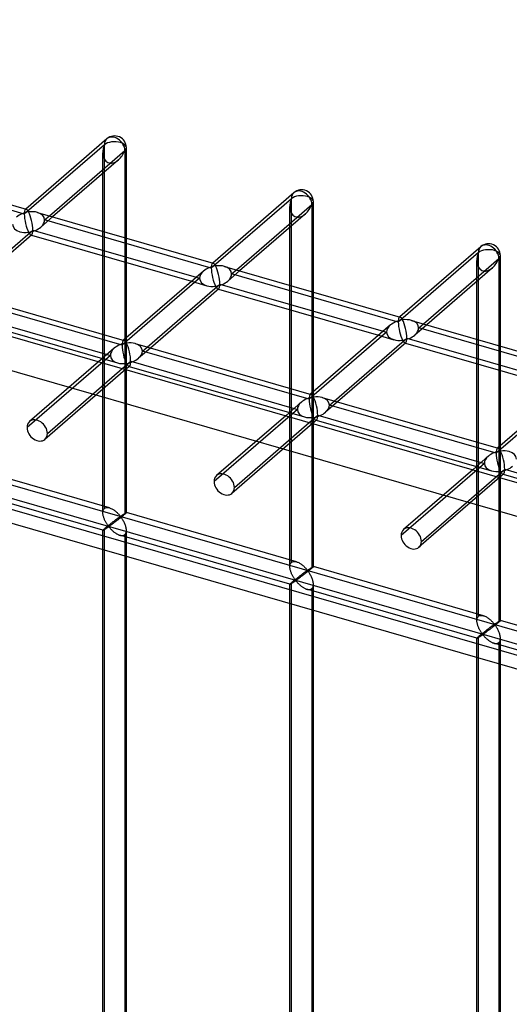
# Model space of a CAD drawing. Header units: millimetres. Extents: x -626 to 636, y -726 to 753.
# Tile 79 of 84: x 216 to 320, y 407 to 617. Entities that reach past the tile are written whole.
import ezdxf

# ---------------------------------------------------------------- set-up
doc = ezdxf.new("R2010")
doc.units = ezdxf.units.MM
doc.layers.add('MAIN-1', color=7, linetype='Continuous')
doc.layers.add('MAIN-2', color=7, linetype='Continuous')

msp = doc.modelspace()

# ---------------------------------------------------------------- linework, layer by layer
at = {"layer": 'MAIN-1'}
for p, q in [((-395.8, 725.53), (595.8, 439.28)), ((234.18, 591.63), (216.91, 576.67)), ((221.93, 575.22), (237.98, 589.12)), ((237.98, 589.12), (237.98, 570.59)), ((238.32, 570.49), (238.32, 589.74)), ((179.63, 587.43), (217.01, 576.64)), ((236.63, 587.15), (222.63, 575.02)), ((233.32, 571.94), (233.32, 584.27)), ((273.96, 580.15), (256.69, 565.19)), ((261.72, 563.74), (277.76, 577.64)), ((277.76, 577.64), (277.76, 559.11)), ((278.1, 559.01), (278.1, 578.26)), ((219.41, 575.95), (256.79, 565.16)), ((276.42, 575.66), (262.41, 563.54)), ((202.96, 558.79), (218.43, 572.19)), ((218.43, 572.19), (253.19, 562.16)), ((273.1, 560.45), (273.1, 572.79)), ((218.21, 571.19), (203.66, 558.59)), ((218.13, 571.12), (252.18, 561.29)), ((313.75, 568.66), (296.47, 553.7)), ((233.32, 550.03), (233.32, 566.73)), ((301.5, 552.25), (317.55, 566.15)), ((317.55, 566.15), (317.55, 547.62)), ((317.88, 547.52), (317.88, 566.78)), ((237.98, 565.39), (237.98, 548.99)), ((238.32, 549.28), (238.32, 565.29)), ((259.19, 564.47), (296.57, 553.67)), ((316.2, 564.18), (302.2, 552.05)), ((254.72, 563.48), (237.71, 548.76)), ((200.43, 559.52), (237.82, 548.73)), ((242.74, 547.3), (258.21, 560.7)), ((257.99, 559.7), (243.44, 547.1)), ((257.91, 559.63), (291.97, 549.8)), ((258.21, 560.7), (292.97, 550.67)), ((312.88, 548.97), (312.88, 561.31)), ((199.46, 555.76), (234.21, 545.72)), ((199.15, 554.69), (233.21, 544.85)), ((273.1, 538.54), (273.1, 555.25)), ((277.76, 553.9), (277.76, 537.5)), ((278.1, 537.79), (278.1, 553.81)), ((294.5, 552), (277.5, 537.27)), ((298.98, 552.98), (336.36, 542.19)), ((282.52, 535.82), (298, 549.22)), ((298, 549.22), (332.75, 539.19)), ((235.74, 547.05), (232.42, 544.17)), ((240.22, 548.03), (277.6, 537.24)), ((297.77, 548.22), (283.22, 535.62)), ((297.69, 548.15), (331.75, 538.32)), ((237.45, 542.72), (239.24, 544.27)), ((239.02, 543.27), (238.15, 542.52)), ((238.93, 543.2), (272.99, 533.37)), ((239.24, 544.27), (273.99, 534.24)), ((312.88, 527.06), (312.88, 543.76)), ((238.32, 542.47), (238.32, 542.67)), ((317.55, 542.42), (317.55, 526.02)), ((317.88, 526.31), (317.88, 542.32)), ((334.28, 540.51), (317.28, 525.79)), ((280, 536.55), (317.38, 525.76)), ((275.53, 535.57), (272.21, 532.69)), ((277.23, 531.24), (279.02, 532.79)), ((279.02, 532.79), (313.78, 522.75)), ((278.8, 531.79), (277.93, 531.04)), ((278.1, 530.99), (278.1, 531.18)), ((278.72, 531.72), (312.77, 521.89)), ((315.31, 524.08), (311.99, 521.21)), ((317.02, 519.75), (318.8, 521.3)), ((318.58, 520.3), (317.72, 519.55)), ((317.88, 519.51), (317.88, 519.7)), ((318.5, 520.23), (352.56, 510.4)), ((318.8, 521.3), (353.56, 511.27))]:
    msp.add_line(p, q, dxfattribs=at)
for centre, start, end in [((235.82, 589.74), 359.9973, 130.8972), ((275.6, 578.26), 359.9972, 130.8971), ((315.38, 566.78), 359.9972, 130.8971)]:
    msp.add_arc(centre, 2.5, start, end, dxfattribs=at)
for centre, major_axis, ratio, start_param, end_param in [((235.82, 589.74), (1.64, -1.89), 0.75, 0.713724, 3.141672), ((235.82, 589.74), (-1.45, -3.17), 0.641742, 0.955177, 1.665859), ((235.82, 589.74), (-2.5, 0), 0.5, 2.617994, 3.141499), ((275.6, 578.26), (1.64, -1.89), 0.75, 0.713724, 3.141672), ((217.52, 573.9), (-0.6, 2.75), 0.249311, -0.722537, -0.13718), ((275.6, 578.26), (-1.45, -3.17), 0.641742, 0.955177, 1.665859), ((275.6, 578.26), (-2.5, 0), 0.5, 2.617994, 3.141499), ((217.52, 573.9), (3.38, 0.74), 0.615841, 1.436262, 2.291625), ((217.52, 573.9), (3.38, 0.74), 0.615841, 0.850904, 1.436262), ((217.52, 573.9), (-0.6, 2.75), 0.249311, -2.293334, -0.722537), ((217.52, 573.9), (-0.6, 2.75), 0.249311, -3.008767, -2.293334), ((315.38, 566.78), (1.64, -1.89), 0.75, 0.713724, 3.141672), ((315.38, 566.78), (-1.45, -3.17), 0.641742, 0.955177, 1.665859), ((315.38, 566.78), (-2.5, 0), 0.5, 2.617994, 3.141499), ((257.3, 562.41), (3.38, 0.74), 0.615841, 1.436262, 2.291625), ((257.3, 562.41), (-0.6, 2.75), 0.249311, -0.722537, -0.13718), ((257.3, 562.41), (3.38, 0.74), 0.615841, 0.850904, 1.436262), ((257.3, 562.41), (-0.6, 2.75), 0.249311, -2.293334, -0.722537), ((257.3, 562.41), (-0.6, 2.75), 0.249311, -3.008767, -2.293334), ((297.08, 550.93), (-0.6, 2.75), 0.249311, -0.722537, -0.13718), ((297.08, 550.93), (3.38, 0.74), 0.615841, 0.850904, 1.436262), ((297.08, 550.93), (3.38, 0.74), 0.615841, 1.436262, 2.291625), ((297.08, 550.93), (-0.6, 2.75), 0.249311, -2.293334, -0.722537), ((297.08, 550.93), (-0.6, 2.75), 0.249311, -3.008767, -2.293334), ((238.32, 545.98), (3.38, 0.74), 0.615841, 1.436262, 2.291625), ((238.32, 545.98), (-0.6, 2.75), 0.249311, -0.722537, -0.13718), ((238.32, 545.98), (3.38, 0.74), 0.615841, 0.850904, 1.436262), ((238.32, 545.98), (-0.6, 2.75), 0.249311, -2.293334, -0.722537), ((238.32, 545.98), (-0.6, 2.75), 0.249311, -3.008767, -2.293334), ((278.11, 534.49), (3.38, 0.74), 0.615841, 1.436262, 2.291625), ((278.11, 534.49), (-0.6, 2.75), 0.249311, -0.722537, -0.13718), ((278.11, 534.49), (3.38, 0.74), 0.615841, 0.850904, 1.436262), ((278.11, 534.49), (-0.6, 2.75), 0.249311, -2.293334, -0.722537), ((278.11, 534.49), (-0.6, 2.75), 0.249311, -3.008767, -2.293334), ((317.89, 523.01), (3.38, 0.74), 0.615841, 1.436262, 2.291625), ((317.89, 523.01), (-0.6, 2.75), 0.249311, -0.722537, -0.13718), ((317.89, 523.01), (3.38, 0.74), 0.615841, 0.850904, 1.436262), ((317.89, 523.01), (-0.6, 2.75), 0.249311, -2.293334, -0.722537), ((317.89, 523.01), (-0.6, 2.75), 0.249311, -3.008767, -2.293334)]:
    msp.add_ellipse(centre, major_axis=major_axis, ratio=ratio, start_param=start_param, end_param=end_param, dxfattribs=at)
at = {"layer": 'MAIN-2'}
for p, q in [((-393.97, 717.78), (588.97, 434.03)), ((558.99, 413.1), (-358.99, 678.1)), ((-361.49, 675.93), (556.49, 410.93)), ((-319.9, 672.04), (634.9, 396.42)), ((598.87, 403.93), (-320.23, 669.25)), ((233.65, 590.37), (216.6, 575.6)), ((233.65, 512.97), (233.65, 590.37)), ((233.32, 584.27), (233.32, 588.66)), ((216.6, 575.6), (181.15, 585.84)), ((273.43, 578.88), (256.38, 564.12)), ((273.43, 501.48), (273.43, 578.88)), ((216.91, 576.67), (216.82, 576.6)), ((273.1, 572.79), (273.1, 577.18)), ((222.63, 575.02), (220.1, 572.82)), ((220.93, 574.35), (221.93, 575.22)), ((256.38, 564.12), (220.93, 574.35)), ((218.02, 571.15), (218.13, 571.12)), ((233.32, 566.73), (233.32, 571.94)), ((237.98, 570.59), (237.98, 565.39)), ((238.32, 565.29), (238.32, 570.49)), ((313.22, 567.4), (296.17, 552.63)), ((313.22, 490), (313.22, 567.4)), ((256.69, 565.19), (256.61, 565.12)), ((260.71, 562.87), (261.72, 563.74)), ((312.88, 561.31), (312.88, 565.69)), ((253.89, 561.95), (237.41, 547.69)), ((253.19, 562.16), (253.89, 561.95)), ((262.41, 563.54), (259.88, 561.34)), ((296.17, 552.63), (260.71, 562.87)), ((252.18, 561.29), (255.41, 560.36)), ((257.81, 559.66), (257.91, 559.63)), ((273.1, 555.25), (273.1, 560.45)), ((237.41, 547.69), (201.95, 557.92)), ((277.76, 559.11), (277.76, 553.9)), ((278.1, 553.81), (278.1, 559.01)), ((296.47, 553.7), (296.39, 553.63)), ((302.2, 552.05), (299.66, 549.86)), ((300.5, 551.38), (301.5, 552.25)), ((335.95, 541.15), (300.5, 551.38)), ((233.32, 512.05), (233.32, 550.03)), ((237.98, 548.99), (237.98, 511.72)), ((238.32, 542.67), (238.32, 549.28)), ((293.67, 550.47), (277.19, 536.2)), ((291.97, 549.8), (295.19, 548.87)), ((292.97, 550.67), (293.67, 550.47)), ((237.71, 548.76), (237.63, 548.69)), ((243.44, 547.1), (240.9, 544.91)), ((241.74, 546.44), (242.74, 547.3)), ((297.59, 548.18), (297.69, 548.15)), ((312.88, 543.76), (312.88, 548.97)), ((317.55, 547.62), (317.55, 542.42)), ((317.88, 542.32), (317.88, 547.52)), ((234.91, 545.52), (217.18, 530.17)), ((233.21, 544.85), (236.43, 543.92)), ((234.21, 545.72), (234.91, 545.52)), ((277.19, 536.2), (241.74, 546.44)), ((232.42, 544.17), (217.71, 531.43)), ((221.51, 528.92), (237.45, 542.72)), ((238.83, 543.23), (238.93, 543.2)), ((238.15, 542.52), (220.99, 527.66)), ((238.32, 512.05), (238.32, 542.47)), ((273.1, 500.57), (273.1, 538.54)), ((333.45, 538.99), (316.98, 524.72)), ((277.5, 537.27), (277.42, 537.2)), ((277.76, 537.5), (277.76, 500.23)), ((278.1, 531.18), (278.1, 537.79)), ((283.22, 535.62), (280.69, 533.42)), ((281.52, 534.95), (282.52, 535.82)), ((316.98, 524.72), (281.52, 534.95)), ((274.69, 534.04), (256.97, 518.69)), ((272.21, 532.69), (257.5, 519.95)), ((272.99, 533.37), (276.21, 532.44)), ((273.99, 534.24), (274.69, 534.04)), ((277.93, 531.04), (260.77, 516.17)), ((261.3, 517.44), (277.23, 531.24)), ((278.1, 500.57), (278.1, 530.99)), ((278.61, 531.75), (278.72, 531.72)), ((312.88, 489.08), (312.88, 527.06)), ((317.55, 526.02), (317.55, 488.75)), ((317.88, 519.7), (317.88, 526.31)), ((317.28, 525.79), (317.2, 525.72)), ((234.71, 513.1), (198.53, 523.54)), ((314.48, 522.55), (296.75, 507.2)), ((312.77, 521.89), (316, 520.96)), ((313.78, 522.75), (314.48, 522.55)), ((311.99, 521.21), (297.28, 508.47)), ((301.08, 505.95), (317.02, 519.75)), ((318.4, 520.26), (318.5, 520.23)), ((233.32, 508.3), (197.14, 518.74)), ((317.72, 519.55), (300.55, 504.69)), ((317.88, 489.08), (317.88, 519.51)), ((233.32, 512.18), (233.34, 512.32)), ((233.32, 512.04), (233.32, 512.18)), ((233.32, 511.91), (233.32, 512.04)), ((233.33, 511.77), (233.32, 511.91)), ((233.35, 511.63), (233.33, 511.77)), ((233.34, 512.32), (233.36, 512.46)), ((233.38, 511.49), (233.35, 511.63)), ((233.36, 512.46), (233.4, 512.58)), ((233.41, 511.36), (233.38, 511.49)), ((233.4, 512.58), (233.45, 512.69)), ((233.45, 511.22), (233.41, 511.36)), ((233.45, 512.69), (233.5, 512.8)), ((233.5, 512.8), (233.57, 512.89)), ((233.57, 512.89), (233.65, 512.97)), ((233.65, 512.97), (233.77, 513.05)), ((233.77, 513.05), (233.9, 513.11)), ((233.9, 513.11), (234.05, 513.15)), ((234.05, 513.15), (234.2, 513.17)), ((234.2, 513.17), (234.37, 513.17)), ((234.37, 513.17), (234.54, 513.14)), ((234.54, 513.14), (234.72, 513.1)), ((234.72, 513.1), (234.88, 513.04)), ((234.88, 513.04), (235.03, 512.98)), ((235.03, 512.98), (235.19, 512.91)), ((235.19, 512.91), (235.34, 512.82)), ((235.34, 512.82), (235.49, 512.73)), ((235.49, 512.73), (235.64, 512.64)), ((235.64, 512.64), (235.79, 512.53)), ((235.79, 512.53), (235.93, 512.42)), ((235.93, 512.42), (236.07, 512.31)), ((236.07, 512.31), (236.21, 512.19)), ((236.21, 512.19), (236.33, 512.07)), ((236.33, 512.07), (236.46, 511.96)), ((236.46, 511.96), (236.57, 511.84)), ((236.57, 511.84), (236.68, 511.72)), ((236.68, 511.72), (236.78, 511.61)), ((236.78, 511.61), (236.87, 511.51)), ((236.87, 511.51), (236.96, 511.41)), ((236.96, 511.41), (237.07, 511.32)), ((237.07, 511.32), (237.13, 511.33)), ((237.13, 511.33), (237.18, 511.35)), ((237.18, 511.35), (237.22, 511.38)), ((237.22, 511.38), (237.27, 511.41)), ((237.27, 511.41), (237.31, 511.44)), ((237.31, 511.44), (237.36, 511.47)), ((237.36, 511.47), (237.41, 511.51)), ((237.51, 511.32), (237.4, 511.23)), ((237.41, 511.51), (237.46, 511.54)), ((237.46, 511.54), (237.51, 511.57)), ((237.51, 511.57), (237.56, 511.61)), ((237.62, 511.41), (237.51, 511.32)), ((237.56, 511.61), (237.6, 511.64)), ((237.6, 511.64), (237.65, 511.67)), ((237.72, 511.5), (237.62, 511.41)), ((237.65, 511.67), (237.7, 511.7)), ((237.7, 511.7), (237.75, 511.74)), ((237.81, 511.58), (237.72, 511.5)), ((237.75, 511.74), (237.79, 511.77)), ((237.79, 511.77), (237.84, 511.8)), ((237.9, 511.65), (237.81, 511.58)), ((237.84, 511.8), (237.89, 511.83)), ((237.89, 511.83), (237.93, 511.85)), ((237.98, 511.72), (237.9, 511.65)), ((237.93, 511.85), (237.97, 511.88)), ((237.97, 511.88), (238.01, 511.91)), ((238.04, 511.77), (237.98, 511.72)), ((238.01, 511.91), (238.05, 511.93)), ((238.09, 511.82), (238.04, 511.77)), ((238.05, 511.93), (238.09, 511.95)), ((238.09, 511.95), (238.12, 511.97)), ((238.14, 511.86), (238.09, 511.82)), ((238.12, 511.97), (238.15, 511.99)), ((238.18, 511.9), (238.14, 511.86)), ((238.15, 511.99), (238.18, 512.01)), ((238.18, 512.01), (238.21, 512.02)), ((238.22, 511.93), (238.18, 511.9)), ((238.21, 512.02), (238.23, 512.03)), ((238.25, 511.97), (238.22, 511.93)), ((238.23, 512.03), (238.25, 512.04)), ((238.25, 512.04), (238.27, 512.05)), ((238.27, 511.99), (238.25, 511.97)), ((238.27, 512.05), (238.29, 512.06)), ((238.29, 512.01), (238.27, 511.99)), ((238.29, 512.06), (238.3, 512.06)), ((238.31, 512.03), (238.29, 512.01)), ((238.3, 512.06), (238.31, 512.06)), ((238.31, 512.06), (238.31, 512.06)), ((238.31, 512.06), (238.31, 512.06)), ((238.31, 512.06), (238.31, 512.06)), ((238.31, 512.06), (238.31, 512.06)), ((238.31, 512.06), (238.31, 512.06)), ((238.31, 512.06), (238.32, 512.05)), ((274.49, 501.62), (238.31, 512.06)), ((238.32, 512.05), (238.31, 512.05)), ((238.31, 512.05), (238.31, 512.03)), ((233.49, 511.08), (233.45, 511.22)), ((233.53, 510.95), (233.49, 511.08)), ((233.58, 510.81), (233.53, 510.95)), ((233.64, 510.67), (233.58, 510.81)), ((233.69, 510.54), (233.64, 510.67)), ((233.75, 510.41), (233.69, 510.54)), ((233.82, 510.28), (233.75, 510.41)), ((233.88, 510.15), (233.82, 510.28)), ((233.95, 510.03), (233.88, 510.15)), ((234.02, 509.92), (233.95, 510.03)), ((234.08, 509.8), (234.02, 509.92)), ((234.15, 509.69), (234.08, 509.8)), ((234.22, 509.59), (234.15, 509.69)), ((234.29, 509.49), (234.22, 509.59)), ((234.35, 509.22), (234.27, 509.15)), ((234.35, 509.4), (234.29, 509.49)), ((234.42, 509.31), (234.35, 509.4)), ((234.44, 509.28), (234.35, 509.22)), ((234.48, 509.23), (234.42, 509.31)), ((234.52, 509.35), (234.44, 509.28)), ((234.56, 509.16), (234.48, 509.23)), ((234.61, 509.42), (234.52, 509.35)), ((234.65, 509.17), (234.56, 509.16)), ((234.7, 509.49), (234.61, 509.42)), ((234.71, 509.21), (234.65, 509.17)), ((234.78, 509.56), (234.7, 509.49)), ((234.78, 509.26), (234.71, 509.21)), ((234.87, 509.62), (234.78, 509.56)), ((234.86, 509.31), (234.78, 509.26)), ((234.94, 509.37), (234.86, 509.31)), ((234.96, 509.69), (234.87, 509.62)), ((235.02, 509.43), (234.94, 509.37)), ((235.04, 509.76), (234.96, 509.69)), ((235.11, 509.49), (235.02, 509.43)), ((235.13, 509.82), (235.04, 509.76)), ((235.2, 509.56), (235.11, 509.49)), ((235.21, 509.89), (235.13, 509.82)), ((235.3, 509.63), (235.2, 509.56)), ((235.3, 509.95), (235.21, 509.89)), ((235.38, 510.02), (235.3, 509.95)), ((235.4, 509.7), (235.3, 509.63)), ((235.46, 510.08), (235.38, 510.02)), ((235.5, 509.78), (235.4, 509.7)), ((235.55, 510.14), (235.46, 510.08)), ((235.61, 509.86), (235.5, 509.78)), ((235.63, 510.2), (235.55, 510.14)), ((235.72, 509.94), (235.61, 509.86)), ((235.71, 510.27), (235.63, 510.2)), ((235.79, 510.33), (235.71, 510.27)), ((235.83, 510.02), (235.72, 509.94)), ((235.87, 510.39), (235.79, 510.33)), ((235.95, 510.11), (235.83, 510.02)), ((235.95, 510.44), (235.87, 510.39)), ((236.03, 510.5), (235.95, 510.44)), ((236.06, 510.2), (235.95, 510.11)), ((236.1, 510.56), (236.03, 510.5)), ((236.18, 510.29), (236.06, 510.2)), ((236.17, 510.61), (236.1, 510.56)), ((236.25, 510.66), (236.17, 510.61)), ((236.3, 510.38), (236.18, 510.29)), ((236.32, 510.71), (236.25, 510.66)), ((236.42, 510.47), (236.3, 510.38)), ((236.38, 510.76), (236.32, 510.71)), ((236.45, 510.81), (236.38, 510.76)), ((236.54, 510.56), (236.42, 510.47)), ((236.52, 510.86), (236.45, 510.81)), ((236.58, 510.9), (236.52, 510.86)), ((236.66, 510.66), (236.54, 510.56)), ((236.64, 510.95), (236.58, 510.9)), ((236.7, 510.99), (236.64, 510.95)), ((236.79, 510.75), (236.66, 510.66)), ((236.75, 511.03), (236.7, 510.99)), ((236.81, 511.07), (236.75, 511.03)), ((236.91, 510.85), (236.79, 510.75)), ((236.86, 511.1), (236.81, 511.07)), ((236.91, 511.13), (236.86, 511.1)), ((236.95, 511.16), (236.91, 511.13)), ((237.04, 510.95), (236.91, 510.85)), ((237, 511.19), (236.95, 511.16)), ((237.07, 511.2), (237, 511.19)), ((237.16, 511.04), (237.04, 510.95)), ((237.17, 511.11), (237.07, 511.2)), ((237.28, 511.14), (237.16, 511.04)), ((237.25, 511.01), (237.17, 511.11)), ((237.33, 510.89), (237.25, 511.01)), ((237.4, 511.23), (237.28, 511.14)), ((237.41, 510.77), (237.33, 510.89)), ((237.5, 510.64), (237.41, 510.77)), ((237.58, 510.5), (237.5, 510.64)), ((237.67, 510.35), (237.58, 510.5)), ((237.75, 510.19), (237.67, 510.35)), ((237.84, 510.03), (237.75, 510.19)), ((237.91, 509.87), (237.84, 510.03)), ((237.99, 509.7), (237.91, 509.87)), ((238.06, 509.53), (237.99, 509.7)), ((238.12, 509.36), (238.06, 509.53)), ((238.17, 509.18), (238.12, 509.36)), ((238.22, 509.01), (238.17, 509.18)), ((233.34, 508.34), (233.32, 508.32)), ((233.32, 508.32), (233.32, 508.3)), ((233.32, 508.3), (233.32, 508.3)), ((233.32, 508.3), (233.32, 508.3)), ((233.32, 508.3), (233.32, 508.3)), ((233.32, 508.3), (233.32, 508.3)), ((233.32, 508.3), (233.32, 508.3)), ((233.32, 508.3), (233.32, 508.3)), ((233.32, 508.3), (233.34, 508.3)), ((233.32, 352.92), (233.32, 508.3)), ((233.36, 508.37), (233.34, 508.34)), ((233.34, 508.3), (233.36, 508.3)), ((233.4, 508.41), (233.36, 508.37)), ((233.36, 508.3), (233.38, 508.31)), ((233.38, 508.31), (233.41, 508.33)), ((233.45, 508.45), (233.4, 508.41)), ((233.41, 508.33), (233.45, 508.35)), ((233.5, 508.51), (233.45, 508.45)), ((233.45, 508.35), (233.49, 508.37)), ((233.49, 508.37), (233.54, 508.4)), ((233.57, 508.57), (233.5, 508.51)), ((233.54, 508.4), (233.59, 508.43)), ((233.65, 508.64), (233.57, 508.57)), ((233.59, 508.43), (233.64, 508.46)), ((233.64, 508.46), (233.7, 508.5)), ((233.71, 508.69), (233.65, 508.64)), ((233.65, 353.84), (233.65, 508.64)), ((233.7, 508.5), (233.76, 508.54)), ((233.77, 508.74), (233.71, 508.69)), ((233.76, 508.54), (233.82, 508.58)), ((233.83, 508.79), (233.77, 508.74)), ((233.82, 508.58), (233.89, 508.62)), ((233.9, 508.84), (233.83, 508.79)), ((233.89, 508.62), (233.95, 508.67)), ((233.97, 508.9), (233.9, 508.84)), ((233.95, 508.67), (234.02, 508.71)), ((234.04, 508.96), (233.97, 508.9)), ((234.02, 508.71), (234.09, 508.76)), ((234.11, 509.02), (234.04, 508.96)), ((234.09, 508.76), (234.16, 508.8)), ((234.19, 509.09), (234.11, 509.02)), ((234.16, 508.8), (234.22, 508.85)), ((234.27, 509.15), (234.19, 509.09)), ((234.22, 508.85), (234.29, 508.9)), ((234.29, 508.9), (234.36, 508.94)), ((234.36, 508.94), (234.42, 508.98)), ((234.42, 508.98), (234.48, 509.02)), ((234.48, 509.02), (234.57, 509.03)), ((234.57, 509.03), (234.65, 508.97)), ((234.65, 508.97), (234.72, 508.89)), ((234.72, 508.89), (234.79, 508.81)), ((234.79, 508.81), (234.86, 508.73)), ((234.86, 508.73), (234.94, 508.64)), ((234.94, 508.64), (235.03, 508.55)), ((235.03, 508.55), (235.12, 508.46)), ((235.12, 508.46), (235.21, 508.37)), ((235.21, 508.37), (235.3, 508.28)), ((235.3, 508.28), (235.4, 508.19)), ((235.4, 508.19), (235.51, 508.09)), ((235.51, 508.09), (235.61, 508)), ((235.61, 508), (235.72, 507.92)), ((235.72, 507.92), (235.84, 507.83)), ((235.84, 507.83), (235.95, 507.75)), ((235.95, 507.75), (236.07, 507.67)), ((236.07, 507.67), (236.19, 507.59)), ((236.19, 507.59), (236.3, 507.52)), ((236.3, 507.52), (236.42, 507.46)), ((236.42, 507.46), (236.54, 507.4)), ((236.54, 507.4), (236.67, 507.35)), ((236.67, 507.35), (236.79, 507.3)), ((236.79, 507.3), (236.91, 507.26)), ((236.91, 507.26), (237.05, 507.22)), ((273.11, 496.81), (236.92, 507.26)), ((237.05, 507.22), (237.19, 507.2)), ((237.19, 507.2), (237.32, 507.19)), ((237.32, 507.19), (237.45, 507.19)), ((237.45, 507.19), (237.57, 507.2)), ((237.57, 507.2), (237.69, 507.23)), ((237.69, 507.23), (237.79, 507.27)), ((237.79, 507.27), (237.89, 507.32)), ((237.89, 507.32), (237.98, 507.39)), ((237.98, 507.39), (238.08, 507.5)), ((237.98, 507.39), (237.98, 352.59)), ((238.08, 507.5), (238.17, 507.63)), ((238.17, 507.63), (238.23, 507.78)), ((238.26, 508.84), (238.22, 509.01)), ((238.23, 507.78), (238.28, 507.94)), ((238.29, 508.66), (238.26, 508.84)), ((238.28, 507.94), (238.31, 508.12)), ((238.31, 508.49), (238.29, 508.66)), ((238.32, 508.32), (238.31, 508.49)), ((238.31, 508.12), (238.32, 508.32)), ((238.32, 352.92), (238.32, 508.3)), ((273.1, 500.7), (273.12, 500.84)), ((273.12, 500.84), (273.14, 500.97)), ((273.14, 500.97), (273.18, 501.1)), ((273.18, 501.1), (273.23, 501.21)), ((273.23, 501.21), (273.29, 501.31)), ((273.29, 501.31), (273.36, 501.4)), ((273.36, 501.4), (273.43, 501.48)), ((273.43, 501.48), (273.55, 501.57)), ((273.55, 501.57), (273.68, 501.63)), ((273.68, 501.63), (273.83, 501.67)), ((273.83, 501.67), (273.99, 501.69)), ((273.99, 501.69), (274.15, 501.68)), ((274.15, 501.68), (274.32, 501.66)), ((274.32, 501.66), (274.5, 501.61)), ((274.5, 501.61), (274.66, 501.56)), ((274.66, 501.56), (274.82, 501.5)), ((274.82, 501.5), (274.97, 501.42)), ((274.97, 501.42), (275.12, 501.34)), ((275.12, 501.34), (275.28, 501.25)), ((275.28, 501.25), (275.43, 501.15)), ((275.43, 501.15), (275.57, 501.05)), ((275.57, 501.05), (275.72, 500.94)), ((275.72, 500.94), (275.86, 500.82)), ((275.86, 500.82), (275.99, 500.71)), ((273.1, 500.56), (273.1, 500.7)), ((273.1, 500.42), (273.1, 500.56)), ((273.12, 500.28), (273.1, 500.42)), ((273.14, 500.15), (273.12, 500.28)), ((273.16, 500.01), (273.14, 500.15)), ((273.19, 499.87), (273.16, 500.01)), ((273.23, 499.74), (273.19, 499.87)), ((273.27, 499.6), (273.23, 499.74)), ((273.32, 499.46), (273.27, 499.6)), ((273.37, 499.32), (273.32, 499.46)), ((273.42, 499.19), (273.37, 499.32)), ((273.48, 499.06), (273.42, 499.19)), ((273.54, 498.92), (273.48, 499.06)), ((273.6, 498.8), (273.54, 498.92)), ((273.66, 498.67), (273.6, 498.8)), ((275.41, 498.72), (275.33, 498.66)), ((275.49, 498.78), (275.41, 498.72)), ((275.58, 498.84), (275.49, 498.78)), ((275.65, 498.9), (275.58, 498.84)), ((275.73, 498.96), (275.65, 498.9)), ((275.81, 499.02), (275.73, 498.96)), ((275.85, 498.71), (275.73, 498.63)), ((275.88, 499.07), (275.81, 499.02)), ((275.96, 498.8), (275.85, 498.71)), ((275.96, 499.13), (275.88, 499.07)), ((276.03, 499.18), (275.96, 499.13)), ((276.08, 498.89), (275.96, 498.8)), ((275.99, 500.71), (276.12, 500.59)), ((276.1, 499.23), (276.03, 499.18)), ((276.2, 498.99), (276.08, 498.89)), ((276.17, 499.28), (276.1, 499.23)), ((276.12, 500.59), (276.24, 500.47)), ((276.23, 499.33), (276.17, 499.28)), ((276.32, 499.08), (276.2, 498.99)), ((276.3, 499.38), (276.23, 499.33)), ((276.24, 500.47), (276.35, 500.35)), ((276.36, 499.42), (276.3, 499.38)), ((276.45, 499.17), (276.32, 499.08)), ((276.35, 500.35), (276.46, 500.24)), ((276.42, 499.46), (276.36, 499.42)), ((276.48, 499.51), (276.42, 499.46)), ((276.57, 499.27), (276.45, 499.17)), ((276.46, 500.24), (276.56, 500.13)), ((276.53, 499.54), (276.48, 499.51)), ((276.59, 499.58), (276.53, 499.54)), ((276.56, 500.13), (276.66, 500.02)), ((276.69, 499.37), (276.57, 499.27)), ((276.64, 499.62), (276.59, 499.58)), ((276.69, 499.65), (276.64, 499.62)), ((276.66, 500.02), (276.74, 499.92)), ((276.74, 499.68), (276.69, 499.65)), ((276.82, 499.46), (276.69, 499.37)), ((276.74, 499.92), (276.85, 499.84)), ((276.78, 499.71), (276.74, 499.68)), ((276.85, 499.71), (276.78, 499.71)), ((276.94, 499.56), (276.82, 499.46)), ((276.85, 499.84), (276.91, 499.85)), ((276.95, 499.63), (276.85, 499.71)), ((276.91, 499.85), (276.96, 499.87)), ((277.06, 499.66), (276.94, 499.56)), ((277.03, 499.52), (276.95, 499.63)), ((276.96, 499.87), (277.01, 499.9)), ((277.01, 499.9), (277.05, 499.93)), ((277.11, 499.41), (277.03, 499.52)), ((277.05, 499.93), (277.1, 499.96)), ((277.18, 499.75), (277.06, 499.66)), ((277.1, 499.96), (277.14, 499.99)), ((277.2, 499.29), (277.11, 499.41)), ((277.14, 499.99), (277.19, 500.02)), ((277.29, 499.84), (277.18, 499.75)), ((277.19, 500.02), (277.24, 500.06)), ((277.28, 499.15), (277.2, 499.29)), ((277.24, 500.06), (277.29, 500.09)), ((277.37, 499.01), (277.28, 499.15)), ((277.29, 500.09), (277.34, 500.12)), ((277.4, 499.93), (277.29, 499.84)), ((277.34, 500.12), (277.39, 500.16)), ((277.45, 498.86), (277.37, 499.01)), ((277.39, 500.16), (277.44, 500.19)), ((277.5, 500.01), (277.4, 499.93)), ((277.44, 500.19), (277.48, 500.22)), ((277.54, 498.71), (277.45, 498.86)), ((277.48, 500.22), (277.53, 500.25)), ((277.6, 500.09), (277.5, 500.01)), ((277.53, 500.25), (277.58, 500.28)), ((277.62, 498.55), (277.54, 498.71)), ((277.58, 500.28), (277.62, 500.31)), ((277.68, 500.17), (277.6, 500.09)), ((277.62, 500.31), (277.67, 500.34)), ((277.67, 500.34), (277.71, 500.37)), ((277.76, 500.23), (277.68, 500.17)), ((277.71, 500.37), (277.75, 500.4)), ((277.75, 500.4), (277.79, 500.42)), ((277.82, 500.29), (277.76, 500.23)), ((277.79, 500.42), (277.83, 500.45)), ((277.88, 500.33), (277.82, 500.29)), ((277.83, 500.45), (277.87, 500.47)), ((277.87, 500.47), (277.9, 500.49)), ((277.92, 500.38), (277.88, 500.33)), ((277.9, 500.49), (277.94, 500.51)), ((277.97, 500.42), (277.92, 500.38)), ((277.94, 500.51), (277.96, 500.52)), ((277.96, 500.52), (277.99, 500.54)), ((278, 500.45), (277.97, 500.42)), ((277.99, 500.54), (278.02, 500.55)), ((278.03, 500.48), (278, 500.45)), ((278.02, 500.55), (278.04, 500.56)), ((278.06, 500.51), (278.03, 500.48)), ((278.04, 500.56), (278.06, 500.57)), ((278.06, 500.57), (278.07, 500.57)), ((278.08, 500.53), (278.06, 500.51)), ((278.07, 500.57), (278.08, 500.58)), ((278.08, 500.58), (278.09, 500.58)), ((278.09, 500.55), (278.08, 500.53)), ((278.09, 500.58), (278.09, 500.58)), ((278.09, 500.58), (278.1, 500.57)), ((314.28, 490.13), (278.09, 500.58)), ((278.1, 500.56), (278.09, 500.55)), ((278.1, 500.57), (278.1, 500.57)), ((278.1, 500.57), (278.1, 500.57)), ((278.1, 500.57), (278.1, 500.57)), ((278.1, 500.57), (278.1, 500.57)), ((278.1, 500.57), (278.1, 500.56)), ((273.12, 496.85), (273.1, 496.83)), ((273.1, 496.83), (273.1, 496.82)), ((273.1, 496.82), (273.1, 496.82)), ((273.1, 496.82), (273.1, 496.81)), ((273.1, 341.44), (273.1, 496.82)), ((273.1, 496.81), (273.1, 496.81)), ((273.1, 496.81), (273.1, 496.81)), ((273.1, 496.81), (273.1, 496.81)), ((273.1, 496.81), (273.11, 496.81)), ((273.11, 496.81), (273.12, 496.81)), ((273.14, 496.88), (273.12, 496.85)), ((273.12, 496.81), (273.14, 496.82)), ((273.18, 496.92), (273.14, 496.88)), ((273.14, 496.82), (273.16, 496.83)), ((273.16, 496.83), (273.2, 496.84)), ((273.23, 496.97), (273.18, 496.92)), ((273.2, 496.84), (273.23, 496.86)), ((273.29, 497.02), (273.23, 496.97)), ((273.23, 496.86), (273.27, 496.89)), ((273.27, 496.89), (273.32, 496.91)), ((273.36, 497.08), (273.29, 497.02)), ((273.32, 496.91), (273.37, 496.95)), ((273.43, 497.15), (273.36, 497.08)), ((273.37, 496.95), (273.43, 496.98)), ((273.49, 497.2), (273.43, 497.15)), ((273.43, 342.35), (273.43, 497.15)), ((273.43, 496.98), (273.48, 497.02)), ((273.48, 497.02), (273.54, 497.05)), ((273.55, 497.25), (273.49, 497.2)), ((273.54, 497.05), (273.61, 497.1)), ((273.61, 497.3), (273.55, 497.25)), ((273.68, 497.36), (273.61, 497.3)), ((273.61, 497.1), (273.67, 497.14)), ((273.73, 498.55), (273.66, 498.67)), ((273.67, 497.14), (273.74, 497.18)), ((273.75, 497.42), (273.68, 497.36)), ((273.8, 498.43), (273.73, 498.55)), ((273.74, 497.18), (273.8, 497.23)), ((273.82, 497.48), (273.75, 497.42)), ((273.87, 498.32), (273.8, 498.43)), ((273.8, 497.23), (273.87, 497.27)), ((273.9, 497.54), (273.82, 497.48)), ((273.93, 498.21), (273.87, 498.32)), ((273.87, 497.27), (273.94, 497.32)), ((273.97, 497.6), (273.9, 497.54)), ((274, 498.1), (273.93, 498.21)), ((273.94, 497.32), (274.01, 497.37)), ((274.06, 497.67), (273.97, 497.6)), ((274.07, 498), (274, 498.1)), ((274.01, 497.37), (274.07, 497.41)), ((274.14, 497.73), (274.06, 497.67)), ((274.13, 497.91), (274.07, 498)), ((274.07, 497.41), (274.14, 497.45)), ((274.2, 497.83), (274.13, 497.91)), ((274.22, 497.8), (274.14, 497.73)), ((274.14, 497.45), (274.2, 497.5)), ((274.26, 497.75), (274.2, 497.83)), ((274.2, 497.5), (274.27, 497.53)), ((274.31, 497.87), (274.22, 497.8)), ((274.34, 497.68), (274.26, 497.75)), ((274.27, 497.53), (274.35, 497.55)), ((274.39, 497.93), (274.31, 497.87)), ((274.43, 497.69), (274.34, 497.68)), ((274.35, 497.55), (274.43, 497.48)), ((274.48, 498), (274.39, 497.93)), ((274.5, 497.73), (274.43, 497.69)), ((274.43, 497.48), (274.5, 497.41)), ((274.57, 498.07), (274.48, 498)), ((274.57, 497.78), (274.5, 497.73)), ((274.5, 497.41), (274.57, 497.33)), ((274.65, 498.14), (274.57, 498.07)), ((274.64, 497.83), (274.57, 497.78)), ((274.57, 497.33), (274.65, 497.25)), ((274.72, 497.88), (274.64, 497.83)), ((274.74, 498.21), (274.65, 498.14)), ((274.65, 497.25), (274.73, 497.16)), ((274.8, 497.94), (274.72, 497.88)), ((274.73, 497.16), (274.81, 497.07)), ((274.83, 498.27), (274.74, 498.21)), ((274.89, 498.01), (274.8, 497.94)), ((274.81, 497.07), (274.9, 496.98)), ((274.91, 498.34), (274.83, 498.27)), ((274.99, 498.07), (274.89, 498.01)), ((274.9, 496.98), (274.99, 496.89)), ((275, 498.4), (274.91, 498.34)), ((275.08, 498.14), (274.99, 498.07)), ((274.99, 496.89), (275.09, 496.79)), ((275.08, 498.47), (275, 498.4)), ((275.16, 498.53), (275.08, 498.47)), ((275.18, 498.22), (275.08, 498.14)), ((275.09, 496.79), (275.19, 496.7)), ((275.25, 498.59), (275.16, 498.53)), ((275.28, 498.29), (275.18, 498.22)), ((275.19, 496.7), (275.29, 496.61)), ((275.33, 498.66), (275.25, 498.59)), ((275.39, 498.37), (275.28, 498.29)), ((275.29, 496.61), (275.4, 496.52)), ((275.5, 498.45), (275.39, 498.37)), ((275.61, 498.54), (275.5, 498.45)), ((275.73, 498.63), (275.61, 498.54)), ((277.7, 498.39), (277.62, 498.55)), ((277.77, 498.22), (277.7, 498.39)), ((277.84, 498.04), (277.77, 498.22)), ((277.9, 497.87), (277.84, 498.04)), ((277.96, 497.7), (277.9, 497.87)), ((278, 497.52), (277.96, 497.7)), ((278.04, 497.35), (278, 497.52)), ((278.07, 497.18), (278.04, 497.35)), ((278.06, 496.46), (278.09, 496.64)), ((278.09, 497), (278.07, 497.18)), ((278.1, 496.83), (278.09, 497)), ((278.09, 496.64), (278.1, 496.83)), ((278.1, 341.44), (278.1, 496.82)), ((275.4, 496.52), (275.51, 496.43)), ((275.51, 496.43), (275.62, 496.35)), ((275.62, 496.35), (275.73, 496.26)), ((275.73, 496.26), (275.85, 496.18)), ((275.85, 496.18), (275.97, 496.11)), ((275.97, 496.11), (276.09, 496.04)), ((276.09, 496.04), (276.21, 495.98)), ((276.21, 495.98), (276.33, 495.92)), ((276.33, 495.92), (276.45, 495.86)), ((276.45, 495.86), (276.57, 495.81)), ((276.57, 495.81), (276.7, 495.77)), ((276.7, 495.77), (276.84, 495.74)), ((312.89, 485.33), (276.71, 495.77)), ((276.84, 495.74), (276.97, 495.72)), ((276.97, 495.72), (277.1, 495.7)), ((277.1, 495.7), (277.23, 495.7)), ((277.23, 495.7), (277.35, 495.72)), ((277.35, 495.72), (277.47, 495.74)), ((277.47, 495.74), (277.58, 495.78)), ((277.58, 495.78), (277.67, 495.84)), ((277.67, 495.84), (277.76, 495.9)), ((277.76, 495.9), (277.87, 496.01)), ((277.76, 495.9), (277.76, 341.1)), ((277.87, 496.01), (277.95, 496.14)), ((277.95, 496.14), (278.02, 496.29)), ((278.02, 496.29), (278.06, 496.46)), ((312.88, 489.07), (312.89, 489.22)), ((312.89, 488.94), (312.88, 489.07)), ((312.89, 489.22), (312.9, 489.36)), ((312.9, 488.8), (312.89, 488.94)), ((312.9, 489.36), (312.93, 489.49)), ((312.92, 488.66), (312.9, 488.8)), ((312.94, 488.52), (312.92, 488.66)), ((312.93, 489.49), (312.96, 489.61)), ((312.98, 488.39), (312.94, 488.52)), ((312.96, 489.61), (313.01, 489.73)), ((313.01, 488.25), (312.98, 488.39)), ((313.01, 489.73), (313.07, 489.83)), ((313.05, 488.11), (313.01, 488.25)), ((313.07, 489.83), (313.14, 489.92)), ((313.14, 489.92), (313.22, 490)), ((313.22, 490), (313.33, 490.08)), ((313.33, 490.08), (313.47, 490.14)), ((313.47, 490.14), (313.61, 490.18)), ((313.61, 490.18), (313.77, 490.2)), ((313.77, 490.2), (313.93, 490.2)), ((313.93, 490.2), (314.11, 490.17)), ((314.11, 490.17), (314.28, 490.13)), ((314.28, 490.13), (314.44, 490.08)), ((314.44, 490.08), (314.6, 490.01)), ((314.6, 490.01), (314.75, 489.94)), ((314.75, 489.94), (314.91, 489.86)), ((314.91, 489.86), (315.06, 489.77)), ((315.06, 489.77), (315.21, 489.67)), ((315.21, 489.67), (315.36, 489.56)), ((315.36, 489.56), (315.5, 489.45)), ((315.5, 489.45), (315.64, 489.34)), ((315.64, 489.34), (315.77, 489.22)), ((315.77, 489.22), (315.9, 489.11)), ((315.9, 489.11), (316.02, 488.99)), ((316.02, 488.99), (316.14, 488.87)), ((316.14, 488.87), (316.25, 488.75)), ((316.25, 488.75), (316.35, 488.64)), ((316.35, 488.64), (316.44, 488.54)), ((316.44, 488.54), (316.53, 488.44)), ((316.57, 488.22), (316.52, 488.2)), ((316.53, 488.44), (316.63, 488.35)), ((316.63, 488.23), (316.57, 488.22)), ((316.63, 488.35), (316.7, 488.36)), ((316.73, 488.14), (316.63, 488.23)), ((316.7, 488.36), (316.74, 488.39)), ((316.74, 488.39), (316.79, 488.41)), ((316.79, 488.41), (316.83, 488.44)), ((316.83, 488.44), (316.88, 488.47)), ((316.96, 488.26), (316.84, 488.17)), ((316.88, 488.47), (316.93, 488.51)), ((316.93, 488.51), (316.98, 488.54)), ((317.07, 488.36), (316.96, 488.26)), ((316.98, 488.54), (317.02, 488.57)), ((317.02, 488.57), (317.07, 488.6)), ((317.07, 488.6), (317.12, 488.64)), ((317.18, 488.44), (317.07, 488.36)), ((317.12, 488.64), (317.17, 488.67)), ((317.17, 488.67), (317.22, 488.7)), ((317.28, 488.53), (317.18, 488.44)), ((317.22, 488.7), (317.27, 488.74)), ((317.27, 488.74), (317.31, 488.77)), ((317.38, 488.61), (317.28, 488.53)), ((317.31, 488.77), (317.36, 488.8)), ((317.36, 488.8), (317.41, 488.83)), ((317.47, 488.68), (317.38, 488.61)), ((317.41, 488.83), (317.45, 488.86)), ((317.45, 488.86), (317.49, 488.89)), ((317.55, 488.75), (317.47, 488.68)), ((317.49, 488.89), (317.54, 488.91)), ((317.54, 488.91), (317.58, 488.94)), ((317.6, 488.8), (317.55, 488.75)), ((317.58, 488.94), (317.62, 488.96)), ((317.66, 488.85), (317.6, 488.8)), ((317.62, 488.96), (317.65, 488.98)), ((317.65, 488.98), (317.69, 489)), ((317.71, 488.89), (317.66, 488.85)), ((317.69, 489), (317.72, 489.02)), ((317.75, 488.93), (317.71, 488.89)), ((317.72, 489.02), (317.75, 489.04)), ((317.75, 489.04), (317.77, 489.05)), ((317.78, 488.97), (317.75, 488.93)), ((317.77, 489.05), (317.8, 489.07)), ((317.82, 489), (317.78, 488.97)), ((317.8, 489.07), (317.82, 489.08)), ((317.82, 489.08), (317.84, 489.08)), ((317.84, 489.02), (317.82, 489)), ((317.84, 489.08), (317.85, 489.09)), ((317.86, 489.05), (317.84, 489.02)), ((317.85, 489.09), (317.87, 489.09)), ((317.87, 489.06), (317.86, 489.05)), ((317.87, 489.09), (317.88, 489.09)), ((317.88, 489.08), (317.87, 489.06)), ((317.88, 489.09), (317.88, 489.09)), ((317.88, 489.09), (317.88, 489.09)), ((317.88, 489.09), (317.88, 489.09)), ((317.88, 489.09), (317.88, 489.09)), ((317.88, 489.09), (317.88, 489.09)), ((317.88, 489.09), (317.88, 489.09)), ((317.88, 489.09), (317.88, 489.08)), ((354.06, 478.65), (317.88, 489.09)), ((313.1, 487.98), (313.05, 488.11)), ((313.15, 487.84), (313.1, 487.98)), ((313.2, 487.7), (313.15, 487.84)), ((313.26, 487.57), (313.2, 487.7)), ((313.32, 487.44), (313.26, 487.57)), ((313.38, 487.31), (313.32, 487.44)), ((313.45, 487.19), (313.38, 487.31)), ((313.51, 487.06), (313.45, 487.19)), ((313.58, 486.95), (313.51, 487.06)), ((313.65, 486.83), (313.58, 486.95)), ((313.72, 486.72), (313.65, 486.83)), ((313.79, 486.62), (313.72, 486.72)), ((313.84, 486.18), (313.76, 486.12)), ((313.85, 486.52), (313.79, 486.62)), ((313.92, 486.25), (313.84, 486.18)), ((313.92, 486.43), (313.85, 486.52)), ((313.98, 486.34), (313.92, 486.43)), ((314, 486.31), (313.92, 486.25)), ((314.04, 486.26), (313.98, 486.34)), ((314.09, 486.38), (314, 486.31)), ((314.12, 486.19), (314.04, 486.26)), ((314.18, 486.45), (314.09, 486.38)), ((314.21, 486.21), (314.12, 486.19)), ((314.26, 486.52), (314.18, 486.45)), ((314.28, 486.25), (314.21, 486.21)), ((314.35, 486.59), (314.26, 486.52)), ((314.35, 486.29), (314.28, 486.25)), ((314.44, 486.65), (314.35, 486.59)), ((314.43, 486.34), (314.35, 486.29)), ((314.5, 486.4), (314.43, 486.34)), ((314.52, 486.72), (314.44, 486.65)), ((314.59, 486.46), (314.5, 486.4)), ((314.61, 486.79), (314.52, 486.72)), ((314.68, 486.52), (314.59, 486.46)), ((314.7, 486.85), (314.61, 486.79)), ((314.77, 486.59), (314.68, 486.52)), ((314.78, 486.92), (314.7, 486.85)), ((314.86, 486.66), (314.77, 486.59)), ((314.86, 486.98), (314.78, 486.92)), ((314.95, 487.05), (314.86, 486.98)), ((314.96, 486.73), (314.86, 486.66)), ((315.03, 487.11), (314.95, 487.05)), ((315.07, 486.81), (314.96, 486.73)), ((315.11, 487.17), (315.03, 487.11)), ((315.17, 486.89), (315.07, 486.81)), ((315.2, 487.24), (315.11, 487.17)), ((315.28, 486.97), (315.17, 486.89)), ((315.28, 487.3), (315.2, 487.24)), ((315.36, 487.36), (315.28, 487.3)), ((315.4, 487.05), (315.28, 486.97)), ((315.44, 487.42), (315.36, 487.36)), ((315.51, 487.14), (315.4, 487.05)), ((315.52, 487.47), (315.44, 487.42)), ((315.63, 487.23), (315.51, 487.14)), ((315.59, 487.53), (315.52, 487.47)), ((315.67, 487.59), (315.59, 487.53)), ((315.75, 487.32), (315.63, 487.23)), ((315.74, 487.64), (315.67, 487.59)), ((315.81, 487.69), (315.74, 487.64)), ((315.87, 487.41), (315.75, 487.32)), ((315.88, 487.75), (315.81, 487.69)), ((315.99, 487.5), (315.87, 487.41)), ((315.95, 487.8), (315.88, 487.75)), ((316.02, 487.84), (315.95, 487.8)), ((316.11, 487.59), (315.99, 487.5)), ((316.08, 487.89), (316.02, 487.84)), ((316.14, 487.94), (316.08, 487.89)), ((316.23, 487.69), (316.11, 487.59)), ((316.2, 487.98), (316.14, 487.94)), ((316.26, 488.02), (316.2, 487.98)), ((316.35, 487.78), (316.23, 487.69)), ((316.32, 488.06), (316.26, 488.02)), ((316.37, 488.1), (316.32, 488.06)), ((316.48, 487.88), (316.35, 487.78)), ((316.42, 488.13), (316.37, 488.1)), ((316.47, 488.17), (316.42, 488.13)), ((316.52, 488.2), (316.47, 488.17)), ((316.6, 487.98), (316.48, 487.88)), ((316.72, 488.08), (316.6, 487.98)), ((316.84, 488.17), (316.72, 488.08)), ((316.81, 488.04), (316.73, 488.14)), ((316.89, 487.92), (316.81, 488.04)), ((316.98, 487.8), (316.89, 487.92)), ((317.06, 487.67), (316.98, 487.8)), ((317.15, 487.53), (317.06, 487.67)), ((317.24, 487.38), (317.15, 487.53)), ((317.32, 487.22), (317.24, 487.38)), ((317.4, 487.07), (317.32, 487.22)), ((317.48, 486.9), (317.4, 487.07)), ((317.55, 486.73), (317.48, 486.9)), ((317.62, 486.56), (317.55, 486.73)), ((317.68, 486.39), (317.62, 486.56)), ((317.74, 486.21), (317.68, 486.39)), ((317.79, 486.04), (317.74, 486.21)), ((312.89, 485.35), (312.88, 485.33)), ((312.88, 485.33), (312.88, 485.33)), ((312.88, 485.33), (312.88, 485.33)), ((312.88, 485.33), (312.88, 485.33)), ((312.88, 485.33), (312.89, 485.33)), ((312.88, 329.95), (312.88, 485.33)), ((312.9, 485.37), (312.89, 485.35)), ((312.89, 485.33), (312.89, 485.33)), ((312.89, 485.33), (312.89, 485.33)), ((312.89, 485.33), (312.9, 485.33)), ((312.93, 485.4), (312.9, 485.37)), ((312.9, 485.33), (312.92, 485.33)), ((312.92, 485.33), (312.95, 485.34)), ((312.96, 485.44), (312.93, 485.4)), ((312.95, 485.34), (312.98, 485.36)), ((313.01, 485.48), (312.96, 485.44)), ((312.98, 485.36), (313.02, 485.38)), ((313.07, 485.54), (313.01, 485.48)), ((313.02, 485.38), (313.06, 485.4)), ((313.06, 485.4), (313.1, 485.43)), ((313.14, 485.6), (313.07, 485.54)), ((313.1, 485.43), (313.15, 485.46)), ((313.22, 485.67), (313.14, 485.6)), ((313.15, 485.46), (313.21, 485.49)), ((313.21, 485.49), (313.27, 485.53)), ((313.27, 485.72), (313.22, 485.67)), ((313.22, 330.87), (313.22, 485.67)), ((313.33, 485.77), (313.27, 485.72)), ((313.27, 485.53), (313.33, 485.57)), ((313.4, 485.82), (313.33, 485.77)), ((313.33, 485.57), (313.39, 485.61)), ((313.39, 485.61), (313.45, 485.65)), ((313.46, 485.88), (313.4, 485.82)), ((313.45, 485.65), (313.52, 485.7)), ((313.53, 485.93), (313.46, 485.88)), ((313.52, 485.7), (313.59, 485.74)), ((313.6, 485.99), (313.53, 485.93)), ((313.59, 485.74), (313.66, 485.79)), ((313.68, 486.05), (313.6, 485.99)), ((313.66, 485.79), (313.72, 485.84)), ((313.76, 486.12), (313.68, 486.05)), ((313.72, 485.84), (313.79, 485.88)), ((313.79, 485.88), (313.86, 485.93)), ((313.86, 485.93), (313.92, 485.97)), ((313.92, 485.97), (313.99, 486.01)), ((313.99, 486.01), (314.05, 486.05)), ((314.05, 486.05), (314.13, 486.07)), ((314.13, 486.07), (314.22, 486)), ((314.22, 486), (314.29, 485.92)), ((314.29, 485.92), (314.36, 485.85)), ((314.36, 485.85), (314.43, 485.76)), ((314.43, 485.76), (314.51, 485.67)), ((314.51, 485.67), (314.59, 485.59)), ((314.59, 485.59), (314.68, 485.49)), ((314.68, 485.49), (314.77, 485.4)), ((314.77, 485.4), (314.87, 485.31)), ((314.87, 485.31), (314.97, 485.22)), ((314.97, 485.22), (315.07, 485.13)), ((315.07, 485.13), (315.18, 485.04)), ((315.18, 485.04), (315.29, 484.95)), ((315.29, 484.95), (315.4, 484.86)), ((315.4, 484.86), (315.52, 484.78)), ((315.52, 484.78), (315.63, 484.7)), ((315.63, 484.7), (315.75, 484.63)), ((315.75, 484.63), (315.87, 484.56)), ((315.87, 484.56), (315.99, 484.49)), ((315.99, 484.49), (316.11, 484.43)), ((316.11, 484.43), (316.23, 484.38)), ((316.23, 484.38), (316.36, 484.33)), ((316.36, 484.33), (316.48, 484.29)), ((316.48, 484.29), (316.62, 484.25)), ((352.67, 473.84), (316.49, 484.29)), ((316.62, 484.25), (316.75, 484.23)), ((316.75, 484.23), (316.89, 484.22)), ((316.89, 484.22), (317.01, 484.22)), ((317.01, 484.22), (317.14, 484.23)), ((317.14, 484.23), (317.25, 484.26)), ((317.25, 484.26), (317.36, 484.3)), ((317.36, 484.3), (317.46, 484.35)), ((317.46, 484.35), (317.55, 484.42)), ((317.55, 484.42), (317.65, 484.53)), ((317.55, 484.42), (317.55, 329.62)), ((317.65, 484.53), (317.73, 484.66)), ((317.73, 484.66), (317.8, 484.81)), ((317.83, 485.87), (317.79, 486.04)), ((317.8, 484.81), (317.85, 484.97)), ((317.85, 485.69), (317.83, 485.87)), ((317.87, 485.52), (317.85, 485.69)), ((317.85, 484.97), (317.87, 485.16)), ((317.88, 485.35), (317.87, 485.52)), ((317.87, 485.16), (317.88, 485.35)), ((317.88, 329.95), (317.88, 485.33))]:
    msp.add_line(p, q, dxfattribs=at)
for centre, major_axis, ratio, start_param, end_param in [((235.82, 589.74), (1.64, -1.89), 0.75, -3.141514, -2.427868), ((235.82, 589.74), (-2.5, 0), 0.5, -2.094395, -0.523599), ((235.82, 589.74), (-1.45, -3.17), 0.641742, -1.475734, -0.952169), ((235.82, 589.74), (-2.5, 0), 0.5, 3.141499, 4.18879), ((235.82, 589.74), (-1.45, -3.17), 0.641742, -0.952169, 0.955177), ((275.6, 578.26), (-1.45, -3.17), 0.641742, -1.475734, -0.952169), ((275.6, 578.26), (1.64, -1.89), 0.75, -3.141514, -2.427868), ((275.6, 578.26), (-2.5, 0), 0.5, -2.094395, -0.523599), ((275.6, 578.26), (-2.5, 0), 0.5, 3.141499, 4.18879), ((217.52, 573.9), (-0.6, 2.75), 0.249311, 0.132826, 0.848259), ((217.52, 573.9), (-0.6, 2.75), 0.249311, -0.13718, 0.132826), ((275.6, 578.26), (-1.45, -3.17), 0.641742, -0.952169, 0.955177), ((217.52, 573.9), (-0.6, 2.75), 0.249311, 0.848259, 2.419055), ((217.52, 573.9), (3.38, 0.74), 0.615841, -0.134535, 0.850904), ((217.52, 573.9), (3.38, 0.74), 0.615841, -0.849968, -0.134535), ((217.52, 573.9), (3.38, 0.74), 0.615841, 3.007058, 3.992497), ((217.52, 573.9), (3.38, 0.74), 0.615841, -1.705331, -0.849968), ((217.52, 573.9), (3.38, 0.74), 0.615841, -2.290689, -1.705331), ((217.52, 573.9), (-0.6, 2.75), 0.249311, 2.419055, 3.004413), ((217.52, 573.9), (-0.6, 2.75), 0.249311, 3.004413, 3.274419), ((315.38, 566.78), (1.64, -1.89), 0.75, -3.141514, -2.427868), ((315.38, 566.78), (-2.5, 0), 0.5, -2.094395, -0.523599), ((315.38, 566.78), (-2.5, 0), 0.5, 3.141499, 4.18879), ((315.38, 566.78), (-1.45, -3.17), 0.641742, -1.475734, -0.952169), ((257.3, 562.41), (-0.6, 2.75), 0.249311, 0.132826, 0.848259), ((257.3, 562.41), (-0.6, 2.75), 0.249311, 0.848259, 2.419055), ((257.3, 562.41), (-0.6, 2.75), 0.249311, -0.13718, 0.132826), ((257.3, 562.41), (3.38, 0.74), 0.615841, -0.134535, 0.850904), ((315.38, 566.78), (-1.45, -3.17), 0.641742, -0.952169, 0.955177), ((257.3, 562.41), (3.38, 0.74), 0.615841, 2.291625, 3.007058), ((257.3, 562.41), (3.38, 0.74), 0.615841, 3.007058, 3.992497), ((257.3, 562.41), (3.38, 0.74), 0.615841, -0.849968, -0.134535), ((257.3, 562.41), (3.38, 0.74), 0.615841, -2.290689, -1.705331), ((257.3, 562.41), (3.38, 0.74), 0.615841, -1.705331, -0.849968), ((257.3, 562.41), (-0.6, 2.75), 0.249311, 2.419055, 3.004413), ((257.3, 562.41), (-0.6, 2.75), 0.249311, 3.004413, 3.274419), ((297.08, 550.93), (-0.6, 2.75), 0.249311, 0.132826, 0.848259), ((297.08, 550.93), (-0.6, 2.75), 0.249311, -0.13718, 0.132826), ((297.08, 550.93), (3.38, 0.74), 0.615841, 2.291625, 3.007058), ((297.08, 550.93), (-0.6, 2.75), 0.249311, 0.848259, 2.419055), ((297.08, 550.93), (3.38, 0.74), 0.615841, -0.134535, 0.850904), ((297.08, 550.93), (3.38, 0.74), 0.615841, -0.849968, -0.134535), ((297.08, 550.93), (3.38, 0.74), 0.615841, 3.007058, 3.992497), ((297.08, 550.93), (3.38, 0.74), 0.615841, -1.705331, -0.849968), ((238.32, 545.98), (3.38, 0.74), 0.615841, 2.291625, 3.007058), ((238.32, 545.98), (-0.6, 2.75), 0.249311, 0.132826, 0.848259), ((238.32, 545.98), (-0.6, 2.75), 0.249311, 0.848259, 2.419055), ((238.32, 545.98), (-0.6, 2.75), 0.249311, -0.13718, 0.132826), ((238.32, 545.98), (3.38, 0.74), 0.615841, -0.134535, 0.850904), ((297.08, 550.93), (3.38, 0.74), 0.615841, -2.290689, -1.705331), ((297.08, 550.93), (-0.6, 2.75), 0.249311, 2.419055, 3.004413), ((297.08, 550.93), (-0.6, 2.75), 0.249311, 3.004413, 3.274419), ((238.32, 545.98), (3.38, 0.74), 0.615841, 3.007058, 3.992497), ((238.32, 545.98), (3.38, 0.74), 0.615841, -1.705331, -0.849968), ((238.32, 545.98), (3.38, 0.74), 0.615841, -0.849968, -0.134535), ((238.32, 545.98), (3.38, 0.74), 0.615841, -2.290689, -1.705331), ((238.32, 545.98), (-0.6, 2.75), 0.249311, 2.419055, 3.004413), ((238.32, 545.98), (-0.6, 2.75), 0.249311, 3.004413, 3.274419), ((278.11, 534.49), (-0.6, 2.75), 0.249311, 0.132826, 0.848259), ((278.11, 534.49), (-0.6, 2.75), 0.249311, -0.13718, 0.132826), ((278.11, 534.49), (3.38, 0.74), 0.615841, -0.134535, 0.850904), ((278.11, 534.49), (3.38, 0.74), 0.615841, 2.291625, 3.007058), ((278.11, 534.49), (-0.6, 2.75), 0.249311, 0.848259, 2.419055), ((278.11, 534.49), (3.38, 0.74), 0.615841, -0.849968, -0.134535), ((278.11, 534.49), (3.38, 0.74), 0.615841, 3.007058, 3.992497), ((278.11, 534.49), (3.38, 0.74), 0.615841, -2.290689, -1.705331), ((278.11, 534.49), (3.38, 0.74), 0.615841, -1.705331, -0.849968), ((278.11, 534.49), (-0.6, 2.75), 0.249311, 2.419055, 3.004413), ((219.35, 529.55), (-1.64, 1.89), 0.75, 0.000079, 0.713724), ((219.35, 529.55), (-1.64, 1.89), 0.75, 0.713724, 3.141672), ((219.35, 529.55), (-1.64, 1.89), 0.75, -2.427868, 0.000079), ((278.11, 534.49), (-0.6, 2.75), 0.249311, 3.004413, 3.274419), ((219.35, 529.55), (-1.64, 1.89), 0.75, -3.141514, -2.427868), ((317.89, 523.01), (3.38, 0.74), 0.615841, 2.291625, 3.007058), ((317.89, 523.01), (-0.6, 2.75), 0.249311, 0.132826, 0.848259), ((317.89, 523.01), (-0.6, 2.75), 0.249311, 0.848259, 2.419055), ((317.89, 523.01), (-0.6, 2.75), 0.249311, -0.13718, 0.132826), ((317.89, 523.01), (3.38, 0.74), 0.615841, -0.134535, 0.850904), ((317.89, 523.01), (3.38, 0.74), 0.615841, 3.007058, 3.992497), ((317.89, 523.01), (3.38, 0.74), 0.615841, -1.705331, -0.849968), ((259.13, 518.06), (-1.64, 1.89), 0.75, 0.000079, 0.713724), ((259.13, 518.06), (-1.64, 1.89), 0.75, -2.427868, 0.000079), ((317.89, 523.01), (3.38, 0.74), 0.615841, -2.290689, -1.705331), ((317.89, 523.01), (-0.6, 2.75), 0.249311, 2.419055, 3.004413), ((317.89, 523.01), (-0.6, 2.75), 0.249311, 3.004413, 3.274419), ((259.13, 518.06), (-1.64, 1.89), 0.75, 0.713724, 3.141672), ((259.13, 518.06), (-1.64, 1.89), 0.75, -3.141514, -2.427868), ((298.92, 506.58), (-1.64, 1.89), 0.75, 0.000079, 0.713724), ((298.92, 506.58), (-1.64, 1.89), 0.75, 0.713724, 3.141672), ((298.92, 506.58), (-1.64, 1.89), 0.75, -2.427868, 0.000079), ((298.92, 506.58), (-1.64, 1.89), 0.75, -3.141514, -2.427868), ((-32.1, -27.8), (-346.97, 400.64), 0.75, -2.427868, 0), ((-34.6, -29.96), (346.97, -400.64), 0.75, 1.42111, 3.141593)]:
    msp.add_ellipse(centre, major_axis=major_axis, ratio=ratio, start_param=start_param, end_param=end_param, dxfattribs=at)

doc.saveas('drawing.dxf')
